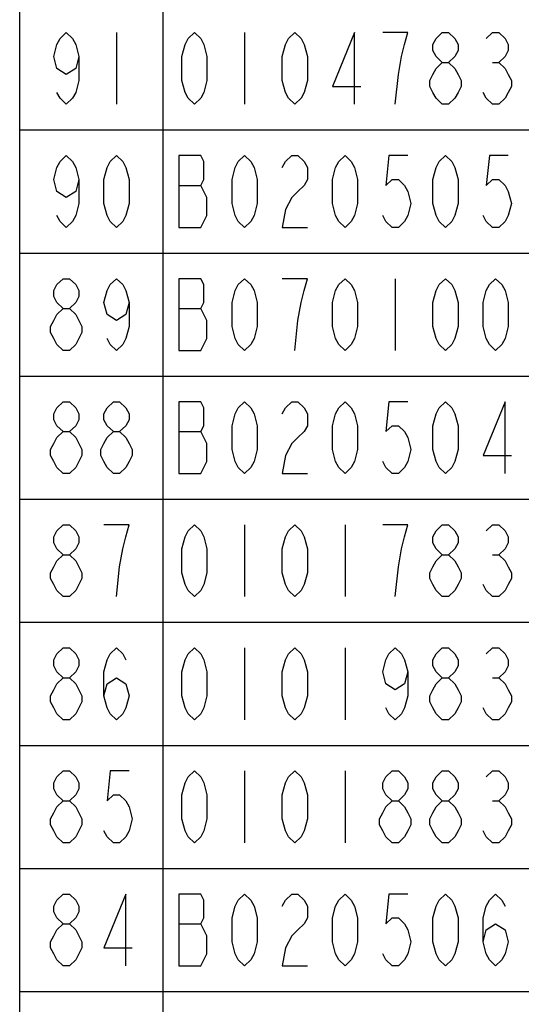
# Model space of a CAD drawing. Header units: millimetres. Extents: x 0 to 5902, y 0 to 4136.
# Tile 41 of 59: x 4934 to 5057, y 2637 to 2877. Entities that reach past the tile are written whole.
import ezdxf

# ---------------------------------------------------------------- set-up
doc = ezdxf.new("R2010")
doc.units = ezdxf.units.MM
doc.header["$LTSCALE"] = 81.675
doc.layers.get('0').update_dxf_attribs({"linetype": 'CONTINUOUS'})
doc.layers.add('010008340000_DXF_TABLE', color=7, linetype='CONTINUOUS')

# ---------------------------------------------------------------- blocks, each defined once
blk = doc.blocks.new('TABLE_BL0', base_point=(5418.04, 2054.83))
at = {"layer": '010008340000_DXF_TABLE', "color": 2, "linetype": 'Continuous'}
for p, q in [((4934.17, 330.25), (4934.17, 3780.25)), ((4969.17, 330.25), (4969.17, 3780.25)), ((4934.17, 2850.25), (5894.17, 2850.25)), ((4934.17, 2820.25), (5894.17, 2820.25)), ((4934.17, 2790.25), (5894.17, 2790.25)), ((4934.17, 2760.25), (5894.17, 2760.25)), ((4934.17, 2730.25), (5894.17, 2730.25)), ((4934.17, 2700.25), (5894.17, 2700.25)), ((4934.17, 2670.25), (5894.17, 2670.25)), ((4934.17, 2640.25), (5894.17, 2640.25))]:
    blk.add_line(p, q, dxfattribs=at)
at = {"layer": '010008340000_DXF_TABLE', "color": 5, "linetype": 'Continuous'}
for p, q in [((4957.79, 2874), (4957.79, 2856.5)), ((4989.04, 2874), (4989.04, 2856.5)), ((5049.53, 2866.71), (5051.06, 2866.71)), ((4972.97, 2836.71), (4978.33, 2836.71)), ((5025.79, 2814), (5025.79, 2796.5)), ((4972.97, 2806.71), (4978.33, 2806.71)), ((4972.97, 2776.71), (4978.33, 2776.71)), ((4989.04, 2754), (4989.04, 2736.5)), ((5013.54, 2754), (5013.54, 2736.5)), ((5049.53, 2746.71), (5051.06, 2746.71)), ((4989.04, 2724), (4989.04, 2706.5)), ((5013.54, 2724), (5013.54, 2706.5)), ((5049.53, 2716.71), (5051.06, 2716.71)), ((4989.04, 2694), (4989.04, 2676.5)), ((5013.54, 2694), (5013.54, 2676.5)), ((5049.53, 2686.71), (5051.06, 2686.71)), ((4972.97, 2656.71), (4978.33, 2656.71))]:
    blk.add_line(p, q, dxfattribs=at)
for points in [[(4948.61, 2868.17), (4947.84, 2865.25), (4945.54, 2863.8), (4943.25, 2865.25), (4942.48, 2868.17), (4943.25, 2871.09), (4944.01, 2872.55), (4945.54, 2874), (4947.08, 2872.55), (4947.84, 2871.09), (4948.61, 2868.17), (4948.61, 2862.34), (4947.84, 2859.42), (4947.08, 2857.96), (4945.54, 2856.5), (4944.01, 2857.96), (4943.25, 2859.42)], [(4976.79, 2856.5), (4975.26, 2857.96), (4974.5, 2859.42), (4973.73, 2862.34), (4973.73, 2868.17), (4974.5, 2871.09), (4975.26, 2872.55), (4976.79, 2874), (4978.33, 2872.55), (4979.09, 2871.09), (4979.86, 2868.17), (4979.86, 2862.34), (4979.09, 2859.42), (4978.33, 2857.96), (4976.79, 2856.5)], [(5001.29, 2856.5), (4999.76, 2857.96), (4999, 2859.42), (4998.23, 2862.34), (4998.23, 2868.17), (4999, 2871.09), (4999.76, 2872.55), (5001.29, 2874), (5002.83, 2872.55), (5003.59, 2871.09), (5004.36, 2868.17), (5004.36, 2862.34), (5003.59, 2859.42), (5002.83, 2857.96), (5001.29, 2856.5)], [(5015.84, 2856.5), (5015.84, 2874), (5010.48, 2860.88), (5017.37, 2860.88)], [(5025.79, 2856.5), (5026.56, 2863.8), (5027.33, 2868.17), (5028.09, 2871.09), (5028.86, 2874), (5022.73, 2874)], [(5037.28, 2866.71), (5035.75, 2868.17), (5034.98, 2869.63), (5034.98, 2871.09), (5035.75, 2872.55), (5037.28, 2874), (5038.81, 2874), (5040.34, 2872.55), (5041.11, 2871.09), (5041.11, 2869.63), (5040.34, 2868.17), (5038.81, 2866.71)], [(5048, 2872.55), (5049.53, 2874), (5051.06, 2874), (5052.59, 2872.55), (5053.36, 2871.09), (5053.36, 2869.63), (5052.59, 2868.17), (5051.06, 2866.71), (5052.59, 2865.25), (5053.36, 2863.8), (5054.12, 2862.34), (5054.12, 2860.88), (5053.36, 2859.42), (5052.59, 2857.96), (5051.06, 2856.5), (5049.53, 2856.5), (5048, 2857.96), (5047.23, 2859.42)], [(5037.28, 2856.5), (5035.75, 2857.96), (5034.98, 2859.42), (5034.22, 2860.88), (5034.22, 2862.34), (5034.98, 2863.8), (5035.75, 2865.25), (5037.28, 2866.71), (5038.81, 2866.71), (5040.34, 2865.25), (5041.11, 2863.8), (5041.87, 2862.34), (5041.87, 2860.88), (5041.11, 2859.42), (5040.34, 2857.96), (5038.81, 2856.5), (5037.28, 2856.5)], [(4948.61, 2838.17), (4947.84, 2835.25), (4945.54, 2833.8), (4943.25, 2835.25), (4942.48, 2838.17), (4943.25, 2841.09), (4944.01, 2842.55), (4945.54, 2844), (4947.08, 2842.55), (4947.84, 2841.09), (4948.61, 2838.17), (4948.61, 2832.34), (4947.84, 2829.42), (4947.08, 2827.96), (4945.54, 2826.5), (4944.01, 2827.96), (4943.25, 2829.42)], [(4957.79, 2826.5), (4956.26, 2827.96), (4955.5, 2829.42), (4954.73, 2832.34), (4954.73, 2838.17), (4955.5, 2841.09), (4956.26, 2842.55), (4957.79, 2844), (4959.32, 2842.55), (4960.09, 2841.09), (4960.86, 2838.17), (4960.86, 2832.34), (4960.09, 2829.42), (4959.32, 2827.96), (4957.79, 2826.5)], [(4972.97, 2844), (4972.97, 2826.5), (4978.33, 2826.5), (4979.09, 2827.96), (4979.86, 2829.42), (4979.86, 2833.8), (4979.09, 2835.25), (4978.33, 2836.71), (4979.09, 2838.17), (4979.09, 2842.55), (4978.33, 2844), (4972.97, 2844)], [(4989.04, 2826.5), (4987.51, 2827.96), (4986.75, 2829.42), (4985.98, 2832.34), (4985.98, 2838.17), (4986.75, 2841.09), (4987.51, 2842.55), (4989.04, 2844), (4990.58, 2842.55), (4991.34, 2841.09), (4992.11, 2838.17), (4992.11, 2832.34), (4991.34, 2829.42), (4990.58, 2827.96), (4989.04, 2826.5)], [(4998.23, 2841.09), (4999, 2842.55), (5000.53, 2844), (5002.06, 2844), (5003.59, 2842.55), (5004.36, 2841.09), (5004.36, 2838.17), (5003.59, 2836.71), (5002.06, 2835.25), (5000.53, 2833.8), (4999, 2830.88), (4998.23, 2826.5), (5004.36, 2826.5)], [(5013.54, 2826.5), (5012.01, 2827.96), (5011.25, 2829.42), (5010.48, 2832.34), (5010.48, 2838.17), (5011.25, 2841.09), (5012.01, 2842.55), (5013.54, 2844), (5015.08, 2842.55), (5015.84, 2841.09), (5016.61, 2838.17), (5016.61, 2832.34), (5015.84, 2829.42), (5015.08, 2827.96), (5013.54, 2826.5)], [(5028.86, 2844), (5024.26, 2844), (5023.5, 2836.71), (5025.03, 2838.17), (5026.56, 2838.17), (5028.09, 2836.71), (5028.86, 2835.25), (5029.62, 2832.34), (5028.86, 2829.42), (5028.09, 2827.96), (5026.56, 2826.5), (5025.03, 2826.5), (5023.5, 2827.96), (5022.73, 2829.42)], [(5038.04, 2826.5), (5036.51, 2827.96), (5035.75, 2829.42), (5034.98, 2832.34), (5034.98, 2838.17), (5035.75, 2841.09), (5036.51, 2842.55), (5038.04, 2844), (5039.58, 2842.55), (5040.34, 2841.09), (5041.11, 2838.17), (5041.11, 2832.34), (5040.34, 2829.42), (5039.58, 2827.96), (5038.04, 2826.5)], [(5053.36, 2844), (5048.76, 2844), (5048, 2836.71), (5049.53, 2838.17), (5051.06, 2838.17), (5052.59, 2836.71), (5053.36, 2835.25), (5054.12, 2832.34), (5053.36, 2829.42), (5052.59, 2827.96), (5051.06, 2826.5), (5049.53, 2826.5), (5048, 2827.96), (5047.23, 2829.42)], [(4944.78, 2806.71), (4943.25, 2808.17), (4942.48, 2809.63), (4942.48, 2811.09), (4943.25, 2812.55), (4944.78, 2814), (4946.31, 2814), (4947.84, 2812.55), (4948.61, 2811.09), (4948.61, 2809.63), (4947.84, 2808.17), (4946.31, 2806.71)], [(4960.86, 2808.17), (4960.09, 2805.25), (4957.79, 2803.8), (4955.5, 2805.25), (4954.73, 2808.17), (4955.5, 2811.09), (4956.26, 2812.55), (4957.79, 2814), (4959.32, 2812.55), (4960.09, 2811.09), (4960.86, 2808.17), (4960.86, 2802.34), (4960.09, 2799.42), (4959.32, 2797.96), (4957.79, 2796.5), (4956.26, 2797.96), (4955.5, 2799.42)], [(4972.97, 2814), (4972.97, 2796.5), (4978.33, 2796.5), (4979.09, 2797.96), (4979.86, 2799.42), (4979.86, 2803.8), (4979.09, 2805.25), (4978.33, 2806.71), (4979.09, 2808.17), (4979.09, 2812.55), (4978.33, 2814), (4972.97, 2814)], [(4989.04, 2796.5), (4987.51, 2797.96), (4986.75, 2799.42), (4985.98, 2802.34), (4985.98, 2808.17), (4986.75, 2811.09), (4987.51, 2812.55), (4989.04, 2814), (4990.58, 2812.55), (4991.34, 2811.09), (4992.11, 2808.17), (4992.11, 2802.34), (4991.34, 2799.42), (4990.58, 2797.96), (4989.04, 2796.5)], [(5001.29, 2796.5), (5002.06, 2803.8), (5002.83, 2808.17), (5003.59, 2811.09), (5004.36, 2814), (4998.23, 2814)], [(5013.54, 2796.5), (5012.01, 2797.96), (5011.25, 2799.42), (5010.48, 2802.34), (5010.48, 2808.17), (5011.25, 2811.09), (5012.01, 2812.55), (5013.54, 2814), (5015.08, 2812.55), (5015.84, 2811.09), (5016.61, 2808.17), (5016.61, 2802.34), (5015.84, 2799.42), (5015.08, 2797.96), (5013.54, 2796.5)], [(5038.04, 2796.5), (5036.51, 2797.96), (5035.75, 2799.42), (5034.98, 2802.34), (5034.98, 2808.17), (5035.75, 2811.09), (5036.51, 2812.55), (5038.04, 2814), (5039.58, 2812.55), (5040.34, 2811.09), (5041.11, 2808.17), (5041.11, 2802.34), (5040.34, 2799.42), (5039.58, 2797.96), (5038.04, 2796.5)], [(5050.29, 2796.5), (5048.76, 2797.96), (5048, 2799.42), (5047.23, 2802.34), (5047.23, 2808.17), (5048, 2811.09), (5048.76, 2812.55), (5050.29, 2814), (5051.83, 2812.55), (5052.59, 2811.09), (5053.36, 2808.17), (5053.36, 2802.34), (5052.59, 2799.42), (5051.83, 2797.96), (5050.29, 2796.5)], [(4944.78, 2796.5), (4943.25, 2797.96), (4942.48, 2799.42), (4941.72, 2800.88), (4941.72, 2802.34), (4942.48, 2803.8), (4943.25, 2805.25), (4944.78, 2806.71), (4946.31, 2806.71), (4947.84, 2805.25), (4948.61, 2803.8), (4949.37, 2802.34), (4949.37, 2800.88), (4948.61, 2799.42), (4947.84, 2797.96), (4946.31, 2796.5), (4944.78, 2796.5)], [(4944.78, 2776.71), (4943.25, 2778.17), (4942.48, 2779.63), (4942.48, 2781.09), (4943.25, 2782.55), (4944.78, 2784), (4946.31, 2784), (4947.84, 2782.55), (4948.61, 2781.09), (4948.61, 2779.63), (4947.84, 2778.17), (4946.31, 2776.71)], [(4957.03, 2776.71), (4955.5, 2778.17), (4954.73, 2779.63), (4954.73, 2781.09), (4955.5, 2782.55), (4957.03, 2784), (4958.56, 2784), (4960.09, 2782.55), (4960.86, 2781.09), (4960.86, 2779.63), (4960.09, 2778.17), (4958.56, 2776.71)], [(4972.97, 2784), (4972.97, 2766.5), (4978.33, 2766.5), (4979.09, 2767.96), (4979.86, 2769.42), (4979.86, 2773.8), (4979.09, 2775.25), (4978.33, 2776.71), (4979.09, 2778.17), (4979.09, 2782.55), (4978.33, 2784), (4972.97, 2784)], [(4989.04, 2766.5), (4987.51, 2767.96), (4986.75, 2769.42), (4985.98, 2772.34), (4985.98, 2778.17), (4986.75, 2781.09), (4987.51, 2782.55), (4989.04, 2784), (4990.58, 2782.55), (4991.34, 2781.09), (4992.11, 2778.17), (4992.11, 2772.34), (4991.34, 2769.42), (4990.58, 2767.96), (4989.04, 2766.5)], [(4998.23, 2781.09), (4999, 2782.55), (5000.53, 2784), (5002.06, 2784), (5003.59, 2782.55), (5004.36, 2781.09), (5004.36, 2778.17), (5003.59, 2776.71), (5002.06, 2775.25), (5000.53, 2773.8), (4999, 2770.88), (4998.23, 2766.5), (5004.36, 2766.5)], [(5013.54, 2766.5), (5012.01, 2767.96), (5011.25, 2769.42), (5010.48, 2772.34), (5010.48, 2778.17), (5011.25, 2781.09), (5012.01, 2782.55), (5013.54, 2784), (5015.08, 2782.55), (5015.84, 2781.09), (5016.61, 2778.17), (5016.61, 2772.34), (5015.84, 2769.42), (5015.08, 2767.96), (5013.54, 2766.5)], [(5028.86, 2784), (5024.26, 2784), (5023.5, 2776.71), (5025.03, 2778.17), (5026.56, 2778.17), (5028.09, 2776.71), (5028.86, 2775.25), (5029.62, 2772.34), (5028.86, 2769.42), (5028.09, 2767.96), (5026.56, 2766.5), (5025.03, 2766.5), (5023.5, 2767.96), (5022.73, 2769.42)], [(5038.04, 2766.5), (5036.51, 2767.96), (5035.75, 2769.42), (5034.98, 2772.34), (5034.98, 2778.17), (5035.75, 2781.09), (5036.51, 2782.55), (5038.04, 2784), (5039.58, 2782.55), (5040.34, 2781.09), (5041.11, 2778.17), (5041.11, 2772.34), (5040.34, 2769.42), (5039.58, 2767.96), (5038.04, 2766.5)], [(5052.59, 2766.5), (5052.59, 2784), (5047.23, 2770.88), (5054.12, 2770.88)], [(4944.78, 2766.5), (4943.25, 2767.96), (4942.48, 2769.42), (4941.72, 2770.88), (4941.72, 2772.34), (4942.48, 2773.8), (4943.25, 2775.25), (4944.78, 2776.71), (4946.31, 2776.71), (4947.84, 2775.25), (4948.61, 2773.8), (4949.37, 2772.34), (4949.37, 2770.88), (4948.61, 2769.42), (4947.84, 2767.96), (4946.31, 2766.5), (4944.78, 2766.5)], [(4957.03, 2766.5), (4955.5, 2767.96), (4954.73, 2769.42), (4953.97, 2770.88), (4953.97, 2772.34), (4954.73, 2773.8), (4955.5, 2775.25), (4957.03, 2776.71), (4958.56, 2776.71), (4960.09, 2775.25), (4960.86, 2773.8), (4961.62, 2772.34), (4961.62, 2770.88), (4960.86, 2769.42), (4960.09, 2767.96), (4958.56, 2766.5), (4957.03, 2766.5)], [(4944.78, 2746.71), (4943.25, 2748.17), (4942.48, 2749.63), (4942.48, 2751.09), (4943.25, 2752.55), (4944.78, 2754), (4946.31, 2754), (4947.84, 2752.55), (4948.61, 2751.09), (4948.61, 2749.63), (4947.84, 2748.17), (4946.31, 2746.71)], [(4957.79, 2736.5), (4958.56, 2743.8), (4959.32, 2748.17), (4960.09, 2751.09), (4960.86, 2754), (4954.73, 2754)], [(4976.79, 2736.5), (4975.26, 2737.96), (4974.5, 2739.42), (4973.73, 2742.34), (4973.73, 2748.17), (4974.5, 2751.09), (4975.26, 2752.55), (4976.79, 2754), (4978.33, 2752.55), (4979.09, 2751.09), (4979.86, 2748.17), (4979.86, 2742.34), (4979.09, 2739.42), (4978.33, 2737.96), (4976.79, 2736.5)], [(5001.29, 2736.5), (4999.76, 2737.96), (4999, 2739.42), (4998.23, 2742.34), (4998.23, 2748.17), (4999, 2751.09), (4999.76, 2752.55), (5001.29, 2754), (5002.83, 2752.55), (5003.59, 2751.09), (5004.36, 2748.17), (5004.36, 2742.34), (5003.59, 2739.42), (5002.83, 2737.96), (5001.29, 2736.5)], [(5025.79, 2736.5), (5026.56, 2743.8), (5027.33, 2748.17), (5028.09, 2751.09), (5028.86, 2754), (5022.73, 2754)], [(5037.28, 2746.71), (5035.75, 2748.17), (5034.98, 2749.63), (5034.98, 2751.09), (5035.75, 2752.55), (5037.28, 2754), (5038.81, 2754), (5040.34, 2752.55), (5041.11, 2751.09), (5041.11, 2749.63), (5040.34, 2748.17), (5038.81, 2746.71)], [(5048, 2752.55), (5049.53, 2754), (5051.06, 2754), (5052.59, 2752.55), (5053.36, 2751.09), (5053.36, 2749.63), (5052.59, 2748.17), (5051.06, 2746.71), (5052.59, 2745.25), (5053.36, 2743.8), (5054.12, 2742.34), (5054.12, 2740.88), (5053.36, 2739.42), (5052.59, 2737.96), (5051.06, 2736.5), (5049.53, 2736.5), (5048, 2737.96), (5047.23, 2739.42)], [(4944.78, 2736.5), (4943.25, 2737.96), (4942.48, 2739.42), (4941.72, 2740.88), (4941.72, 2742.34), (4942.48, 2743.8), (4943.25, 2745.25), (4944.78, 2746.71), (4946.31, 2746.71), (4947.84, 2745.25), (4948.61, 2743.8), (4949.37, 2742.34), (4949.37, 2740.88), (4948.61, 2739.42), (4947.84, 2737.96), (4946.31, 2736.5), (4944.78, 2736.5)], [(5037.28, 2736.5), (5035.75, 2737.96), (5034.98, 2739.42), (5034.22, 2740.88), (5034.22, 2742.34), (5034.98, 2743.8), (5035.75, 2745.25), (5037.28, 2746.71), (5038.81, 2746.71), (5040.34, 2745.25), (5041.11, 2743.8), (5041.87, 2742.34), (5041.87, 2740.88), (5041.11, 2739.42), (5040.34, 2737.96), (5038.81, 2736.5), (5037.28, 2736.5)], [(4944.78, 2716.71), (4943.25, 2718.17), (4942.48, 2719.63), (4942.48, 2721.09), (4943.25, 2722.55), (4944.78, 2724), (4946.31, 2724), (4947.84, 2722.55), (4948.61, 2721.09), (4948.61, 2719.63), (4947.84, 2718.17), (4946.31, 2716.71)], [(4954.73, 2712.34), (4955.5, 2715.25), (4957.79, 2716.71), (4960.09, 2715.25), (4960.86, 2712.34), (4960.09, 2709.42), (4959.32, 2707.96), (4957.79, 2706.5), (4956.26, 2707.96), (4955.5, 2709.42), (4954.73, 2712.34), (4954.73, 2718.17), (4955.5, 2721.09), (4956.26, 2722.55), (4957.79, 2724), (4959.32, 2722.55), (4960.09, 2721.09)], [(4976.79, 2706.5), (4975.26, 2707.96), (4974.5, 2709.42), (4973.73, 2712.34), (4973.73, 2718.17), (4974.5, 2721.09), (4975.26, 2722.55), (4976.79, 2724), (4978.33, 2722.55), (4979.09, 2721.09), (4979.86, 2718.17), (4979.86, 2712.34), (4979.09, 2709.42), (4978.33, 2707.96), (4976.79, 2706.5)], [(5001.29, 2706.5), (4999.76, 2707.96), (4999, 2709.42), (4998.23, 2712.34), (4998.23, 2718.17), (4999, 2721.09), (4999.76, 2722.55), (5001.29, 2724), (5002.83, 2722.55), (5003.59, 2721.09), (5004.36, 2718.17), (5004.36, 2712.34), (5003.59, 2709.42), (5002.83, 2707.96), (5001.29, 2706.5)], [(5028.86, 2718.17), (5028.09, 2715.25), (5025.79, 2713.8), (5023.5, 2715.25), (5022.73, 2718.17), (5023.5, 2721.09), (5024.26, 2722.55), (5025.79, 2724), (5027.33, 2722.55), (5028.09, 2721.09), (5028.86, 2718.17), (5028.86, 2712.34), (5028.09, 2709.42), (5027.33, 2707.96), (5025.79, 2706.5), (5024.26, 2707.96), (5023.5, 2709.42)], [(5037.28, 2716.71), (5035.75, 2718.17), (5034.98, 2719.63), (5034.98, 2721.09), (5035.75, 2722.55), (5037.28, 2724), (5038.81, 2724), (5040.34, 2722.55), (5041.11, 2721.09), (5041.11, 2719.63), (5040.34, 2718.17), (5038.81, 2716.71)], [(5048, 2722.55), (5049.53, 2724), (5051.06, 2724), (5052.59, 2722.55), (5053.36, 2721.09), (5053.36, 2719.63), (5052.59, 2718.17), (5051.06, 2716.71), (5052.59, 2715.25), (5053.36, 2713.8), (5054.12, 2712.34), (5054.12, 2710.88), (5053.36, 2709.42), (5052.59, 2707.96), (5051.06, 2706.5), (5049.53, 2706.5), (5048, 2707.96), (5047.23, 2709.42)], [(4944.78, 2706.5), (4943.25, 2707.96), (4942.48, 2709.42), (4941.72, 2710.88), (4941.72, 2712.34), (4942.48, 2713.8), (4943.25, 2715.25), (4944.78, 2716.71), (4946.31, 2716.71), (4947.84, 2715.25), (4948.61, 2713.8), (4949.37, 2712.34), (4949.37, 2710.88), (4948.61, 2709.42), (4947.84, 2707.96), (4946.31, 2706.5), (4944.78, 2706.5)], [(5037.28, 2706.5), (5035.75, 2707.96), (5034.98, 2709.42), (5034.22, 2710.88), (5034.22, 2712.34), (5034.98, 2713.8), (5035.75, 2715.25), (5037.28, 2716.71), (5038.81, 2716.71), (5040.34, 2715.25), (5041.11, 2713.8), (5041.87, 2712.34), (5041.87, 2710.88), (5041.11, 2709.42), (5040.34, 2707.96), (5038.81, 2706.5), (5037.28, 2706.5)], [(4944.78, 2686.71), (4943.25, 2688.17), (4942.48, 2689.63), (4942.48, 2691.09), (4943.25, 2692.55), (4944.78, 2694), (4946.31, 2694), (4947.84, 2692.55), (4948.61, 2691.09), (4948.61, 2689.63), (4947.84, 2688.17), (4946.31, 2686.71)], [(4960.86, 2694), (4956.26, 2694), (4955.5, 2686.71), (4957.03, 2688.17), (4958.56, 2688.17), (4960.09, 2686.71), (4960.86, 2685.25), (4961.62, 2682.34), (4960.86, 2679.42), (4960.09, 2677.96), (4958.56, 2676.5), (4957.03, 2676.5), (4955.5, 2677.96), (4954.73, 2679.42)], [(4976.79, 2676.5), (4975.26, 2677.96), (4974.5, 2679.42), (4973.73, 2682.34), (4973.73, 2688.17), (4974.5, 2691.09), (4975.26, 2692.55), (4976.79, 2694), (4978.33, 2692.55), (4979.09, 2691.09), (4979.86, 2688.17), (4979.86, 2682.34), (4979.09, 2679.42), (4978.33, 2677.96), (4976.79, 2676.5)], [(5001.29, 2676.5), (4999.76, 2677.96), (4999, 2679.42), (4998.23, 2682.34), (4998.23, 2688.17), (4999, 2691.09), (4999.76, 2692.55), (5001.29, 2694), (5002.83, 2692.55), (5003.59, 2691.09), (5004.36, 2688.17), (5004.36, 2682.34), (5003.59, 2679.42), (5002.83, 2677.96), (5001.29, 2676.5)], [(5025.03, 2686.71), (5023.5, 2688.17), (5022.73, 2689.63), (5022.73, 2691.09), (5023.5, 2692.55), (5025.03, 2694), (5026.56, 2694), (5028.09, 2692.55), (5028.86, 2691.09), (5028.86, 2689.63), (5028.09, 2688.17), (5026.56, 2686.71)], [(5037.28, 2686.71), (5035.75, 2688.17), (5034.98, 2689.63), (5034.98, 2691.09), (5035.75, 2692.55), (5037.28, 2694), (5038.81, 2694), (5040.34, 2692.55), (5041.11, 2691.09), (5041.11, 2689.63), (5040.34, 2688.17), (5038.81, 2686.71)], [(5048, 2692.55), (5049.53, 2694), (5051.06, 2694), (5052.59, 2692.55), (5053.36, 2691.09), (5053.36, 2689.63), (5052.59, 2688.17), (5051.06, 2686.71), (5052.59, 2685.25), (5053.36, 2683.8), (5054.12, 2682.34), (5054.12, 2680.88), (5053.36, 2679.42), (5052.59, 2677.96), (5051.06, 2676.5), (5049.53, 2676.5), (5048, 2677.96), (5047.23, 2679.42)], [(4944.78, 2676.5), (4943.25, 2677.96), (4942.48, 2679.42), (4941.72, 2680.88), (4941.72, 2682.34), (4942.48, 2683.8), (4943.25, 2685.25), (4944.78, 2686.71), (4946.31, 2686.71), (4947.84, 2685.25), (4948.61, 2683.8), (4949.37, 2682.34), (4949.37, 2680.88), (4948.61, 2679.42), (4947.84, 2677.96), (4946.31, 2676.5), (4944.78, 2676.5)], [(5025.03, 2676.5), (5023.5, 2677.96), (5022.73, 2679.42), (5021.97, 2680.88), (5021.97, 2682.34), (5022.73, 2683.8), (5023.5, 2685.25), (5025.03, 2686.71), (5026.56, 2686.71), (5028.09, 2685.25), (5028.86, 2683.8), (5029.62, 2682.34), (5029.62, 2680.88), (5028.86, 2679.42), (5028.09, 2677.96), (5026.56, 2676.5), (5025.03, 2676.5)], [(5037.28, 2676.5), (5035.75, 2677.96), (5034.98, 2679.42), (5034.22, 2680.88), (5034.22, 2682.34), (5034.98, 2683.8), (5035.75, 2685.25), (5037.28, 2686.71), (5038.81, 2686.71), (5040.34, 2685.25), (5041.11, 2683.8), (5041.87, 2682.34), (5041.87, 2680.88), (5041.11, 2679.42), (5040.34, 2677.96), (5038.81, 2676.5), (5037.28, 2676.5)], [(4944.78, 2656.71), (4943.25, 2658.17), (4942.48, 2659.63), (4942.48, 2661.09), (4943.25, 2662.55), (4944.78, 2664), (4946.31, 2664), (4947.84, 2662.55), (4948.61, 2661.09), (4948.61, 2659.63), (4947.84, 2658.17), (4946.31, 2656.71)], [(4960.09, 2646.5), (4960.09, 2664), (4954.73, 2650.88), (4961.62, 2650.88)], [(4972.97, 2664), (4972.97, 2646.5), (4978.33, 2646.5), (4979.09, 2647.96), (4979.86, 2649.42), (4979.86, 2653.8), (4979.09, 2655.25), (4978.33, 2656.71), (4979.09, 2658.17), (4979.09, 2662.55), (4978.33, 2664), (4972.97, 2664)], [(4989.04, 2646.5), (4987.51, 2647.96), (4986.75, 2649.42), (4985.98, 2652.34), (4985.98, 2658.17), (4986.75, 2661.09), (4987.51, 2662.55), (4989.04, 2664), (4990.58, 2662.55), (4991.34, 2661.09), (4992.11, 2658.17), (4992.11, 2652.34), (4991.34, 2649.42), (4990.58, 2647.96), (4989.04, 2646.5)], [(4998.23, 2661.09), (4999, 2662.55), (5000.53, 2664), (5002.06, 2664), (5003.59, 2662.55), (5004.36, 2661.09), (5004.36, 2658.17), (5003.59, 2656.71), (5002.06, 2655.25), (5000.53, 2653.8), (4999, 2650.88), (4998.23, 2646.5), (5004.36, 2646.5)], [(5013.54, 2646.5), (5012.01, 2647.96), (5011.25, 2649.42), (5010.48, 2652.34), (5010.48, 2658.17), (5011.25, 2661.09), (5012.01, 2662.55), (5013.54, 2664), (5015.08, 2662.55), (5015.84, 2661.09), (5016.61, 2658.17), (5016.61, 2652.34), (5015.84, 2649.42), (5015.08, 2647.96), (5013.54, 2646.5)], [(5028.86, 2664), (5024.26, 2664), (5023.5, 2656.71), (5025.03, 2658.17), (5026.56, 2658.17), (5028.09, 2656.71), (5028.86, 2655.25), (5029.62, 2652.34), (5028.86, 2649.42), (5028.09, 2647.96), (5026.56, 2646.5), (5025.03, 2646.5), (5023.5, 2647.96), (5022.73, 2649.42)], [(5038.04, 2646.5), (5036.51, 2647.96), (5035.75, 2649.42), (5034.98, 2652.34), (5034.98, 2658.17), (5035.75, 2661.09), (5036.51, 2662.55), (5038.04, 2664), (5039.58, 2662.55), (5040.34, 2661.09), (5041.11, 2658.17), (5041.11, 2652.34), (5040.34, 2649.42), (5039.58, 2647.96), (5038.04, 2646.5)], [(5047.23, 2652.34), (5048, 2655.25), (5050.29, 2656.71), (5052.59, 2655.25), (5053.36, 2652.34), (5052.59, 2649.42), (5051.83, 2647.96), (5050.29, 2646.5), (5048.76, 2647.96), (5048, 2649.42), (5047.23, 2652.34), (5047.23, 2658.17), (5048, 2661.09), (5048.76, 2662.55), (5050.29, 2664), (5051.83, 2662.55), (5052.59, 2661.09)], [(4944.78, 2646.5), (4943.25, 2647.96), (4942.48, 2649.42), (4941.72, 2650.88), (4941.72, 2652.34), (4942.48, 2653.8), (4943.25, 2655.25), (4944.78, 2656.71), (4946.31, 2656.71), (4947.84, 2655.25), (4948.61, 2653.8), (4949.37, 2652.34), (4949.37, 2650.88), (4948.61, 2649.42), (4947.84, 2647.96), (4946.31, 2646.5), (4944.78, 2646.5)]]:
    blk.add_lwpolyline(points, dxfattribs=at)

msp = doc.modelspace()

# ---------------------------------------------------------------- block references
msp.add_blockref('TABLE_BL0', (5418.044, 2054.831))

doc.saveas('drawing.dxf')
